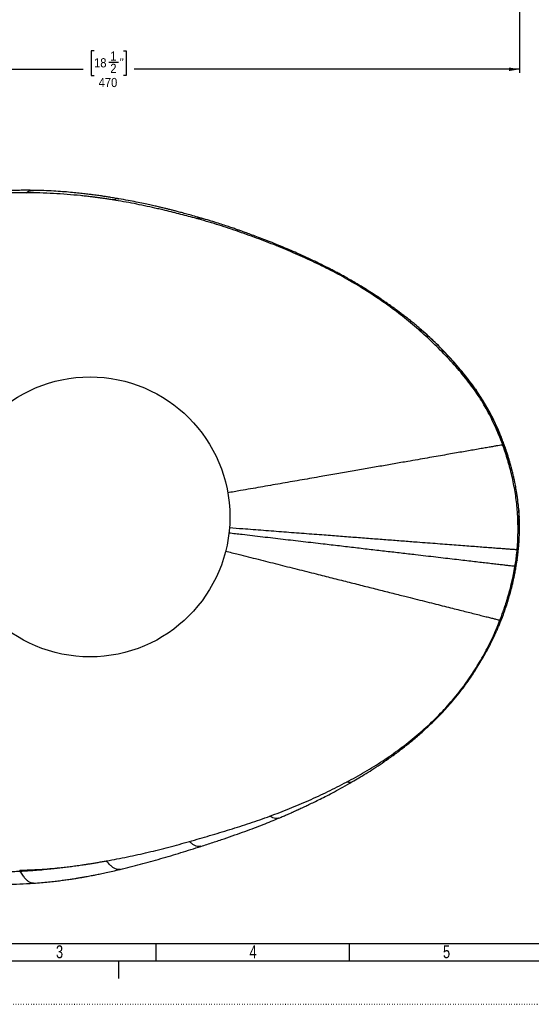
# Model space of a CAD drawing. Extents: x 0 to 594, y 0 to 841.
# Tile 2 of 9: x 146 to 294, y 0 to 284. Entities that reach past the tile are written whole.
import ezdxf

# ---------------------------------------------------------------- set-up
doc = ezdxf.new("R2010")
doc.units = 0
doc.linetypes.add('SLD-PUNTI', pattern=[0.635, 0, -0.635])
doc.linetypes.add('SLD-SOLIDO', pattern=[0])
doc.layers.get('0').update_dxf_attribs({"linetype": 'CONTINUOUS'})
doc.layers.add('FORMAT', color=7, linetype='SLD-SOLIDO')
doc.styles.add('SLDTEXTSTYLE2', font='ARIALN.TTF', dxfattribs={"width": 0.87})
doc.styles.add('SLDTEXTSTYLE3', font='GOTHIC.TTF', dxfattribs={"width": 0.913})
doc.dimstyles.new('SLDDIMSTYLE0', dxfattribs={"dimtxt": 2.645833, "dimasz": 3, "dimexe": 0, "dimexo": 0.0625, "dimgap": 0.661458, "dimtad": 0, "dimdec": 1, "dimlfac": 2, "dimrnd": 1e-09, "dimzin": 12, "dimtxsty": 'SLDTEXTSTYLE3', "dimsah": 1, "dimcen": 0.09, "dimazin": 3, "dimtfac": 1, "dimtdec": 1, "dimtofl": 0, "dimtmove": 0, "dimatfit": 3, "dimtolj": 1, "dimtzin": 12})

# ---------------------------------------------------------------- blocks, each defined once
blk = doc.blocks.new('_D')
at = {"layer": 'FORMAT', "color": 7}
for p, q in [((290.42, 392.43), (290.42, 269.02)), ((52.91, 379.97), (52.91, 269.02)), ((167.41, 275.35), (166.6, 275.35)), ((166.6, 275.35), (166.6, 268.22)), ((175.92, 275.35), (176.73, 275.35)), ((176.73, 275.35), (176.73, 268.22)), ((171.71, 272.06), (174.44, 272.06)), ((52.91, 270.02), (164.29, 270.02)), ((166.6, 268.22), (167.41, 268.22)), ((176.73, 268.22), (175.92, 268.22)), ((290.42, 270.02), (179.04, 270.02))]:
    blk.add_line(p, q, dxfattribs=at)
for points in [[(52.91, 270.02), (55.91, 269.52), (55.91, 270.52)], [(290.42, 270.02), (287.42, 270.52), (287.42, 269.52)]]:
    blk.add_solid(points, dxfattribs=at)
at = {"layer": 'FORMAT', "color": 7, "attachment_point": 1, "style": 'SLDTEXTSTYLE3'}
for s, insert, char_height in [('18', (167.41, 273.21), 2.646), ('1', (172.1, 275.2), 2.65), ('"', (174.83, 273.21), 2.65), ('2', (172.1, 271.6), 2.65), ('470', (168.73, 267.53), 2.646)]:
    blk.add_mtext(s, dxfattribs=dict(at, insert=insert, char_height=char_height))

msp = doc.modelspace()

# ---------------------------------------------------------------- linework, layer by layer
at = {"color": 8, "linetype": 'SLD-SOLIDO'}
for p, q in [((262.031, 194.779), (262.545, 194.343)), ((277.69, 177.607), (278.007, 177.16))]:
    msp.add_line(p, q, dxfattribs=at)
at = {"color": 7, "linetype": 'SLD-SOLIDO'}
for p, q in [((278.007, 177.16), (278.036, 177.121)), ((289.733, 128.384), (289.704, 128.174)), ((577.001, 17.499), (17.501, 17.499)), ((185.351, 12.499), (185.351, 17.499)), ((241.301, 12.499), (241.301, 17.499)), ((582.001, 12.499), (12.501, 12.499)), ((174.499, 12.499), (174.499, 7.499))]:
    msp.add_line(p, q, dxfattribs=at)
at = {"color": 7, "linetype": 'SLD-PUNTI'}
msp.add_line((0.001, -0.001), (594.499, -0.001), dxfattribs=at)
at = {"color": 7, "linetype": 'SLD-SOLIDO'}
msp.add_circle((166.235, 140.752), 40.438, dxfattribs=at)
at = {"color": 8, "linetype": 'SLD-SOLIDO'}
for points in [[(147.793, 234.352), (146.72, 234.352), (144.572, 234.328), (141.353, 234.207), (138.139, 233.976), (134.934, 233.637), (131.741, 233.199), (128.563, 232.66), (125.407, 232.007), (123.319, 231.498), (122.28, 231.225)], [(163.525, 233.523), (162.218, 233.656), (159.602, 233.891), (155.672, 234.149), (151.735, 234.312), (149.108, 234.351), (147.793, 234.352)], [(277.005, 177.945), (275.869, 179.514), (273.458, 182.551), (269.567, 186.868), (265.47, 190.989), (262.626, 193.619), (261.172, 194.898)], [(289.907, 140.752), (289.898, 140.937), (289.888, 141.122), (289.878, 141.307)], [(194.975, 47.025), (196.929, 47.579), (200.834, 48.704), (206.672, 50.457), (212.482, 52.302), (216.318, 53.643), (218.227, 54.341)], [(120.611, 40.144), (121.307, 40.015), (122.702, 39.772), (124.802, 39.447), (126.91, 39.167), (129.024, 38.929), (131.144, 38.734), (133.269, 38.578), (135.397, 38.462), (137.528, 38.383), (139.66, 38.341), (141.794, 38.337), (143.929, 38.372), (145.352, 38.421), (146.063, 38.453)], [(166.235, 40.608), (166.633, 40.671), (167.429, 40.799), (168.62, 40.997), (169.81, 41.201), (170.602, 41.341), (170.999, 41.412)], [(145.897, 38.743), (145.952, 38.645), (146.008, 38.548), (146.063, 38.453)]]:
    msp.add_open_spline(points, degree=3, dxfattribs=at)
at = {"color": 7, "linetype": 'SLD-SOLIDO'}
for points, knots in [([(149.867, 235.05), (149.258, 235.058), (148.069, 235.072), (146.328, 235.066), (144.689, 235.041), (143.183, 234.998), (141.837, 234.942), (140.653, 234.879), (139.545, 234.807), (138.5, 234.728), (137.449, 234.636), (136.443, 234.538), (135.48, 234.434), (134.626, 234.335), (133.831, 234.236), (132.944, 234.119), (131.823, 233.961), (130.544, 233.763), (129.155, 233.527), (127.704, 233.255), (126.081, 232.921), (124.948, 232.658), (124.352, 232.52)], [0, 0, 0, 0, 0.07107781, 0.13881837, 0.20312921, 0.26228308, 0.31468124, 0.36031393, 0.40061155, 0.44422229, 0.48254144, 0.52372932, 0.56225204, 0.59550959, 0.62409466, 0.6557788, 0.69984657, 0.75629792, 0.80676486, 0.86420068, 0.92861144, 1, 1, 1, 1]), ([(174.599, 232.608), (174.064, 232.7), (173.067, 232.871), (171.682, 233.096), (170.522, 233.276), (169.585, 233.416), (168.789, 233.53), (167.992, 233.642), (167.054, 233.768), (165.853, 233.921), (164.368, 234.098), (162.577, 234.294), (160.529, 234.493), (158.223, 234.684), (155.657, 234.854), (152.831, 234.989), (150.859, 235.03), (149.83, 235.051)], [0, 0, 0, 0, 0.0654817, 0.1218836, 0.1690911, 0.2070992, 0.2360243, 0.2661699, 0.3041588, 0.349994, 0.4119891, 0.4842495, 0.5667902, 0.6596185, 0.762731, 0.8761439, 1, 1, 1, 1]), ([(198.472, 227.013), (197.793, 227.207), (196.512, 227.574), (194.7, 228.075), (193.117, 228.503), (191.764, 228.862), (190.642, 229.153), (189.753, 229.38), (189.096, 229.546), (188.656, 229.655), (188.315, 229.74), (187.883, 229.846), (187.205, 230.011), (186.229, 230.244), (184.976, 230.536), (183.444, 230.88), (181.631, 231.27), (179.535, 231.697), (177.155, 232.156), (175.469, 232.454), (174.58, 232.611)], [0, 0, 0, 0, 0.0863808, 0.163046, 0.2299173, 0.2869805, 0.3342265, 0.3716517, 0.399256, 0.4170393, 0.4270368, 0.4421487, 0.4714242, 0.5122434, 0.5646119, 0.6285342, 0.7040122, 0.7910529, 0.889673, 1, 1, 1, 1]), ([(221.436, 218.909), (220.579, 219.265), (218.952, 219.94), (216.624, 220.847), (214.552, 221.627), (212.746, 222.296), (211.207, 222.856), (209.941, 223.308), (208.795, 223.712), (207.605, 224.124), (206.205, 224.599), (204.587, 225.137), (202.749, 225.73), (200.688, 226.368), (199.234, 226.791), (198.471, 227.014)], [0, 0, 0, 0, 0.114246, 0.2168351, 0.3076799, 0.386727, 0.4539621, 0.5093802, 0.552245, 0.6037, 0.6644048, 0.7343624, 0.8135887, 0.9021072, 1, 1, 1, 1]), ([(242.915, 208.384), (242.369, 208.702), (241.341, 209.3), (239.882, 210.123), (238.605, 210.822), (237.516, 211.404), (236.653, 211.857), (235.999, 212.196), (235.536, 212.434), (235.197, 212.606), (234.915, 212.749), (234.608, 212.904), (234.115, 213.152), (233.383, 213.516), (232.37, 214.014), (231.127, 214.612), (229.651, 215.307), (227.94, 216.091), (225.99, 216.959), (223.801, 217.911), (222.257, 218.563), (221.446, 218.905)], [0, 0, 0, 0, 0.0789442, 0.1487751, 0.2094442, 0.2609139, 0.3031561, 0.3312968, 0.3530134, 0.3683055, 0.378775, 0.3927268, 0.411352, 0.4480551, 0.4952807, 0.5530346, 0.6213223, 0.7001471, 0.7895166, 0.8894491, 1, 1, 1, 1]), ([(262.065, 194.761), (261.902, 194.902), (261.58, 195.18), (261.055, 195.624), (260.504, 196.085), (259.773, 196.69), (258.842, 197.449), (257.76, 198.312), (256.704, 199.131), (255.718, 199.879), (254.798, 200.562), (253.936, 201.189), (252.962, 201.886), (251.819, 202.687), (250.442, 203.63), (248.893, 204.664), (247.116, 205.815), (245.106, 207.079), (243.675, 207.932), (242.927, 208.377)], [0, 0, 0, 0, 0.0321376, 0.0637594, 0.0954648, 0.1277977, 0.1859974, 0.2461746, 0.3023118, 0.3542364, 0.4020213, 0.4466397, 0.4884313, 0.5527009, 0.6221408, 0.6999931, 0.7894004, 0.8899466, 1, 1, 1, 1]), ([(262.512, 194.368), (262.5, 194.379), (262.347, 194.516), (262.2, 194.644), (262.065, 194.761)], [0, 0, 0, 0, 0.0766849, 1, 1, 1, 1]), ([(277.999, 177.195), (277.467, 177.944), (276.403, 179.443), (274.696, 181.627), (272.906, 183.799), (271.017, 185.964), (269.035, 188.112), (266.963, 190.229), (264.818, 192.309), (263.331, 193.64), (262.586, 194.307)], [0, 0, 0, 0, 0.1215207, 0.2432812, 0.3656744, 0.4894899, 0.6150884, 0.7423284, 0.8708388, 1, 1, 1, 1]), ([(287.085, 158.372), (286.972, 158.73), (286.764, 159.387), (286.466, 160.267), (286.217, 160.984), (285.997, 161.596), (285.76, 162.242), (285.482, 162.979), (285.137, 163.863), (284.746, 164.823), (284.331, 165.794), (283.957, 166.634), (283.565, 167.486), (283.109, 168.441), (282.563, 169.537), (281.965, 170.681), (281.412, 171.691), (280.886, 172.617), (280.356, 173.52), (279.705, 174.588), (278.923, 175.824), (278.339, 176.69), (278.027, 177.154)], [0, 0, 0, 0, 0.0535698, 0.0982959, 0.1331279, 0.1613335, 0.1933403, 0.2307444, 0.2740382, 0.3318533, 0.3819993, 0.4253612, 0.463194, 0.5158828, 0.5763593, 0.6384613, 0.7004475, 0.7408927, 0.7903881, 0.8500109, 0.9198259, 1, 1, 1, 1]), ([(285.547, 161.554), (285.372, 161.523), (285.021, 161.462), (284.208, 161.32), (283.199, 161.144), (281.978, 160.931), (280.548, 160.681), (278.902, 160.394), (277.116, 160.082), (275.217, 159.751), (273.236, 159.406), (271.093, 159.032), (268.792, 158.631), (266.338, 158.203), (263.738, 157.75), (261, 157.272), (257.81, 156.716), (254.166, 156.081), (250.064, 155.366), (245.833, 154.629), (241.483, 153.871), (237.024, 153.094), (232.156, 152.246), (226.888, 151.328), (221.241, 150.344), (215.529, 149.348), (210.457, 148.464), (207.272, 147.91), (206.032, 147.694)], [0, 0, 0, 0, 0.0363669, 0.0727368, 0.1091045, 0.1454758, 0.1818551, 0.2182302, 0.2545991, 0.2864258, 0.3182584, 0.3500944, 0.3819325, 0.4137735, 0.4456132, 0.4774421, 0.5092618, 0.5516993, 0.5941439, 0.6365872, 0.6790251, 0.7214561, 0.7638838, 0.8148048, 0.8657279, 0.9166467, 0.967561, 1, 1, 1, 1]), ([(290.181, 143.082), (290.148, 143.449), (290.088, 144.115), (289.987, 145.017), (289.896, 145.76), (289.809, 146.408), (289.721, 147.015), (289.633, 147.591), (289.526, 148.255), (289.395, 149.011), (289.234, 149.883), (289.041, 150.863), (288.809, 151.96), (288.526, 153.188), (288.278, 154.183), (288.081, 154.932), (287.951, 155.41), (287.806, 155.933), (287.623, 156.575), (287.38, 157.407), (287.189, 158.03), (287.084, 158.376)], [0, 0, 0, 0, 0.0707062, 0.12813, 0.1738059, 0.2145798, 0.254009, 0.2917062, 0.3263742, 0.3829457, 0.4386518, 0.4964383, 0.5744696, 0.653808, 0.7383035, 0.7710762, 0.8022583, 0.8331545, 0.8752011, 0.9308056, 1, 1, 1, 1]), ([(289.732, 128.38), (289.743, 128.456), (289.776, 128.691), (289.83, 129.097), (289.886, 129.529), (289.942, 129.975), (289.991, 130.395), (290.036, 130.788), (290.075, 131.152), (290.117, 131.564), (290.162, 132.042), (290.211, 132.598), (290.268, 133.338), (290.321, 134.156), (290.361, 134.978), (290.384, 135.599), (290.399, 136.126), (290.41, 136.673), (290.418, 137.341), (290.418, 138.044), (290.41, 138.646), (290.4, 139.139), (290.388, 139.606), (290.37, 140.104), (290.345, 140.669), (290.31, 141.329), (290.257, 142.153), (290.208, 142.755), (290.181, 143.083)], [0, 0, 0, 0, 0.0161441, 0.0504322, 0.0810712, 0.1069038, 0.1422321, 0.1654266, 0.1903055, 0.2178481, 0.2501655, 0.2884764, 0.3315853, 0.4014604, 0.4553043, 0.4990715, 0.5274424, 0.562188, 0.6098767, 0.6626087, 0.7045881, 0.7318691, 0.7624118, 0.7992469, 0.8326743, 0.8770322, 0.9331022, 1, 1, 1, 1]), ([(206.519, 137.671), (207.813, 137.572), (211.117, 137.32), (216.376, 136.917), (222.3, 136.464), (228.157, 136.016), (233.628, 135.598), (238.696, 135.211), (243.349, 134.856), (247.9, 134.508), (252.336, 134.169), (256.647, 133.84), (260.485, 133.547), (263.862, 133.29), (266.776, 133.068), (269.543, 132.857), (272.16, 132.657), (274.621, 132.47), (276.915, 132.295), (279.034, 132.134), (281.061, 131.98), (282.955, 131.837), (284.687, 131.705), (286.18, 131.593), (287.442, 131.498), (288.463, 131.421), (289.253, 131.362), (289.58, 131.338), (289.743, 131.326)], [0, 0, 0, 0, 0.0327526, 0.0836448, 0.1345364, 0.1854251, 0.2363155, 0.2787194, 0.3211257, 0.3635361, 0.4059518, 0.4483718, 0.4907855, 0.5225894, 0.5543946, 0.5862109, 0.6180568, 0.649932, 0.6818169, 0.713692, 0.7455409, 0.7819078, 0.818265, 0.8546212, 0.8909703, 0.9273115, 0.9636535, 1, 1, 1, 1]), ([(289.109, 126.456), (288.95, 126.474), (288.632, 126.51), (287.834, 126.602), (286.814, 126.719), (285.554, 126.864), (284.063, 127.036), (282.346, 127.235), (280.46, 127.454), (278.444, 127.688), (276.34, 127.932), (274.063, 128.196), (271.62, 128.48), (269.019, 128.782), (266.268, 129.102), (263.372, 129.439), (260.015, 129.829), (256.2, 130.273), (251.914, 130.772), (247.504, 131.286), (242.981, 131.812), (238.356, 132.351), (233.321, 132.938), (227.88, 133.572), (222.058, 134.25), (216.166, 134.937), (210.94, 135.546), (207.657, 135.928), (206.374, 136.078)], [0, 0, 0, 0, 0.0363562, 0.0727155, 0.1090801, 0.1454468, 0.1818136, 0.2181776, 0.2545423, 0.2863695, 0.3182028, 0.3500399, 0.3818767, 0.4137075, 0.4455273, 0.4773338, 0.5091466, 0.5515813, 0.5940146, 0.6364423, 0.6788671, 0.7212903, 0.7637105, 0.8146169, 0.8655236, 0.9164309, 0.967339, 1, 1, 1, 1]), ([(286.788, 115.58), (286.826, 115.7), (286.898, 115.925), (287.082, 116.509), (287.304, 117.223), (287.535, 118.012), (287.704, 118.613), (287.833, 119.088), (287.939, 119.49), (288.044, 119.895), (288.161, 120.356), (288.348, 121.116), (288.588, 122.138), (288.8, 123.106), (288.954, 123.851), (289.069, 124.428), (289.196, 125.094), (289.329, 125.838), (289.431, 126.44), (289.489, 126.814), (289.506, 126.921)], [0, 0, 0, 0, 0.03539848, 0.06596083, 0.15582715, 0.224693, 0.27412992, 0.3136533, 0.34908827, 0.37953736, 0.41944143, 0.46930042, 0.57771815, 0.68483995, 0.72034114, 0.77013353, 0.83713586, 0.89893855, 0.9711277, 1, 1, 1, 1]), ([(276.922, 95.361), (277.293, 95.931), (277.989, 96.998), (278.922, 98.516), (279.698, 99.823), (280.322, 100.915), (280.803, 101.784), (281.168, 102.458), (281.463, 103.014), (281.746, 103.557), (282.056, 104.161), (282.401, 104.849), (282.822, 105.709), (283.294, 106.705), (283.794, 107.801), (284.265, 108.872), (284.668, 109.824), (285.033, 110.716), (285.383, 111.6), (285.711, 112.464), (286.008, 113.275), (286.264, 114), (286.527, 114.772), (286.7, 115.308), (286.789, 115.581)], [0, 0, 0, 0, 0.0900729, 0.168799, 0.235934, 0.2914506, 0.3353282, 0.3675609, 0.3929706, 0.4192331, 0.4495261, 0.4838364, 0.5221419, 0.5774951, 0.6309335, 0.6824583, 0.7328193, 0.7680476, 0.8100794, 0.858975, 0.8910203, 0.9254688, 0.9620207, 1, 1, 1, 1]), ([(261.247, 77.722), (262.135, 78.517), (263.865, 80.064), (266.303, 82.427), (268.545, 84.733), (270.586, 86.982), (272.426, 89.17), (274.067, 91.285), (275.538, 93.305), (276.438, 94.635), (276.871, 95.275)], [0, 0, 0, 0, 0.1518663, 0.2959101, 0.4323162, 0.5610707, 0.6821673, 0.795652, 0.90154, 1, 1, 1, 1]), ([(276.923, 95.38), (276.907, 95.339), (276.891, 95.297), (276.871, 95.276), (276.871, 95.276)], [0, 0, 0, 0, 0.9854159, 1, 1, 1, 1]), ([(241.975, 64.209), (242.635, 64.594), (244.006, 65.396), (246.123, 66.686), (248.377, 68.107), (250.758, 69.677), (253.256, 71.407), (255.859, 73.318), (258.555, 75.417), (260.335, 76.941), (261.248, 77.723)], [0, 0, 0, 0, 0.0978305, 0.2033623, 0.316686, 0.4378164, 0.566738, 0.703426, 0.8478738, 1, 1, 1, 1]), ([(220.772, 53.746), (221.243, 53.947), (222.095, 54.309), (223.233, 54.804), (224.071, 55.174), (224.642, 55.428), (225.027, 55.601), (225.347, 55.744), (225.664, 55.888), (225.994, 56.038), (226.407, 56.226), (226.92, 56.461), (227.577, 56.766), (228.457, 57.177), (229.62, 57.728), (231.097, 58.442), (232.819, 59.293), (234.785, 60.286), (236.987, 61.433), (239.418, 62.747), (241.099, 63.708), (241.98, 64.211)], [0, 0, 0, 0, 0.064903, 0.1172252, 0.1570424, 0.1808253, 0.1963381, 0.210422, 0.2251166, 0.2404219, 0.2563381, 0.2825834, 0.3119799, 0.3482569, 0.4058541, 0.475296, 0.5565794, 0.6497011, 0.7546602, 0.8714546, 1, 1, 1, 1]), ([(198.309, 45.618), (199.465, 45.991), (201.718, 46.719), (204.998, 47.808), (208.09, 48.865), (210.989, 49.904), (213.697, 50.916), (216.222, 51.884), (218.559, 52.817), (220.047, 53.441), (220.762, 53.742)], [0, 0, 0, 0, 0.1523258, 0.2968104, 0.4335034, 0.5624049, 0.6835145, 0.7968323, 0.902352, 1, 1, 1, 1]), ([(174.912, 38.951), (176.882, 39.44), (180.821, 40.417), (186.683, 42.048), (192.516, 43.772), (196.38, 45.003), (198.311, 45.619)], [0, 0, 0, 0, 0.2501496, 0.5001154, 0.7500815, 1, 1, 1, 1]), ([(149.893, 34.98), (150.654, 35.035), (152.11, 35.14), (154.19, 35.334), (156.068, 35.538), (157.746, 35.744), (159.321, 35.956), (160.757, 36.164), (162.018, 36.358), (162.972, 36.513), (163.592, 36.616), (163.967, 36.68), (164.248, 36.728), (164.617, 36.792), (165.141, 36.885), (165.824, 37.008), (166.736, 37.178), (167.901, 37.403), (169.341, 37.694), (171.003, 38.049), (172.886, 38.47), (174.212, 38.785), (174.912, 38.951)], [0, 0, 0, 0, 0.0901118, 0.172261, 0.2466022, 0.3131325, 0.3718498, 0.4342615, 0.4844721, 0.5224843, 0.5483002, 0.5587356, 0.5673271, 0.5819888, 0.603011, 0.6303947, 0.6641399, 0.7130307, 0.7710811, 0.8382904, 0.9146581, 1, 1, 1, 1]), ([(123.839, 36.14), (124.681, 36.006), (126.432, 35.728), (129.171, 35.387), (132.119, 35.1), (135.277, 34.876), (138.644, 34.728), (142.216, 34.681), (145.991, 34.745), (148.57, 34.901), (149.893, 34.98)], [0, 0, 0, 0, 0.0978529, 0.2033909, 0.316725, 0.4378439, 0.5667488, 0.7034355, 0.8478961, 1, 1, 1, 1])]:
    msp.add_open_spline(points, degree=3, knots=knots, dxfattribs=at)
at = {"color": 8, "linetype": 'SLD-SOLIDO'}
for points, knots in [([(147.793, 234.352), (148.057, 234.508), (148.585, 234.821), (149.272, 235.039), (149.704, 235.027), (149.868, 235.023)], [0, 0, 0, 0, 0.3835649, 0.7670778, 1, 1, 1, 1]), ([(166.235, 233.226), (166.01, 233.253), (165.558, 233.305), (164.88, 233.38), (164.203, 233.453), (163.751, 233.5), (163.525, 233.523)], [0.75398455, 0.75398455, 0.75398455, 0.75398455, 0.7550009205, 0.7560172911, 0.7570336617, 0.7580500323, 0.7580500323, 0.7580500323, 0.7580500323]), ([(166.656, 233.176), (166.621, 233.18), (166.551, 233.189), (166.445, 233.201), (166.34, 233.214), (166.27, 233.222), (166.235, 233.226)], [0.75335679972, 0.75335679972, 0.75335679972, 0.75335679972, 0.75351373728, 0.75367067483, 0.75382761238, 0.75398454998, 0.75398454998, 0.75398454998, 0.75398454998]), ([(170.521, 232.659), (170.2, 232.706), (169.556, 232.799), (168.59, 232.932), (167.624, 233.057), (166.979, 233.137), (166.656, 233.176)], [0.7475752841, 0.7475752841, 0.7475752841, 0.7475752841, 0.749020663, 0.7504660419, 0.7519114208, 0.7533567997, 0.7533567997, 0.7533567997, 0.7533567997]), ([(172.895, 232.292), (172.697, 232.324), (172.302, 232.387), (171.709, 232.48), (171.115, 232.571), (170.719, 232.63), (170.521, 232.659)], [0.7440144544, 0.7440144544, 0.7440144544, 0.7440144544, 0.7449046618, 0.7457948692, 0.7466850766, 0.7475752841, 0.7475752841, 0.7475752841, 0.7475752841]), ([(172.895, 232.292), (173.161, 232.405), (173.692, 232.63), (174.25, 232.702), (174.563, 232.604), (174.599, 232.592)], [0, 0, 0, 0, 0.4690792, 0.9380902, 1, 1, 1, 1]), ([(185.007, 229.933), (184.004, 230.16), (181.995, 230.602), (178.972, 231.219), (175.939, 231.786), (173.91, 232.128), (172.895, 232.292)], [0.725720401, 0.725720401, 0.725720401, 0.725720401, 0.730293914, 0.734867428, 0.739440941, 0.744014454, 0.744014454, 0.744014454, 0.744014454]), ([(188.012, 229.234), (187.762, 229.294), (187.261, 229.412), (186.511, 229.588), (185.759, 229.762), (185.258, 229.876), (185.007, 229.933)], [0.721146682, 0.721146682, 0.721146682, 0.721146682, 0.7222901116, 0.7234335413, 0.724576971, 0.7257204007, 0.7257204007, 0.7257204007, 0.7257204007]), ([(196.976, 226.934), (196.232, 227.139), (194.743, 227.542), (192.505, 228.126), (190.261, 228.691), (188.762, 229.055), (188.012, 229.234)], [0.707426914, 0.707426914, 0.707426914, 0.707426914, 0.710856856, 0.714286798, 0.71771674, 0.721146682, 0.721146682, 0.721146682, 0.721146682]), ([(196.976, 226.934), (197.181, 226.997), (197.591, 227.124), (198.104, 227.125), (198.393, 227.02), (198.469, 226.992)], [0, 0, 0, 0, 0.4245311, 0.8489756, 1, 1, 1, 1]), ([(220.055, 219.09), (219.113, 219.47), (217.223, 220.218), (214.367, 221.285), (211.499, 222.318), (208.623, 223.328), (205.733, 224.299), (202.83, 225.231), (199.911, 226.111), (197.956, 226.664), (196.976, 226.934)], [0.671281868, 0.671281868, 0.671281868, 0.671281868, 0.675799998, 0.680318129, 0.68483626, 0.689354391, 0.693872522, 0.698390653, 0.702908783, 0.707426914, 0.707426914, 0.707426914, 0.707426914]), ([(220.055, 219.09), (220.266, 219.104), (220.688, 219.132), (221.173, 219.039), (221.406, 218.912), (221.441, 218.893)], [0, 0, 0, 0, 0.4589661, 0.9180714, 1, 1, 1, 1]), ([(241.829, 208.669), (240.084, 209.673), (236.561, 211.626), (231.143, 214.298), (225.637, 216.783), (221.922, 218.336), (220.055, 219.09)], [0.635482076, 0.635482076, 0.635482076, 0.635482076, 0.644432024, 0.653381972, 0.66233192, 0.671281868, 0.671281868, 0.671281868, 0.671281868]), ([(261.172, 194.898), (259.683, 196.206), (256.626, 198.731), (251.855, 202.282), (247.745, 205.051), (244.39, 207.16), (242.688, 208.174), (241.829, 208.669)], [0.600255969, 0.600255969, 0.600255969, 0.600255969, 0.609062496, 0.617869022, 0.626675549, 0.631078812, 0.635482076, 0.635482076, 0.635482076, 0.635482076]), ([(241.829, 208.669), (242.057, 208.654), (242.455, 208.627), (242.78, 208.44), (242.918, 208.361)], [0, 0, 0, 0, 0.574831, 1, 1, 1, 1]), ([(261.172, 194.898), (261.284, 194.889), (261.594, 194.845), (262.034, 194.708), (262.318, 194.539), (262.545, 194.343)], [0.78776253, 0.78776253, 0.78776253, 0.78776253, 0.83333333, 0.91666667, 1, 1, 1, 1]), ([(277.69, 177.607), (277.329, 178.123), (275.851, 180.161), (272.697, 184.082), (268.465, 188.744), (264.88, 192.252), (263.015, 193.931), (262.545, 194.343)], [0, 0, 0, 0, 0.0833333, 0.3333333, 0.6666667, 0.9166667, 1, 1, 1, 1]), ([(285.549, 161.554), (285.184, 162.559), (284.178, 165.144), (282.332, 169.227), (279.872, 173.713), (278.004, 176.566), (277.005, 177.945)], [0.538400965, 0.538400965, 0.538400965, 0.538400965, 0.543147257, 0.550710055, 0.558272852, 0.56583565, 0.56583565, 0.56583565, 0.56583565]), ([(277.005, 177.945), (277.023, 177.943), (277.172, 177.924), (277.405, 177.86), (277.56, 177.76), (277.69, 177.607)], [0.82190428, 0.82190428, 0.82190428, 0.82190428, 0.83333333, 0.91666667, 1, 1, 1, 1]), ([(286.411, 159.896), (286.263, 160.385), (285.553, 162.471), (283.964, 166.589), (281.538, 171.555), (279.243, 175.326), (278.006, 177.155), (277.69, 177.607)], [0, 0, 0, 0, 0.0833333, 0.3333333, 0.6666667, 0.9166667, 1, 1, 1, 1]), ([(286.173, 159.757), (286.124, 159.907), (286.023, 160.208), (285.867, 160.657), (285.709, 161.106), (285.601, 161.405), (285.547, 161.554)], [0, 0, 0, 0, 0.015495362, 0.03099073, 0.046486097, 0.061981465, 0.061981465, 0.061981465, 0.061981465]), ([(287.485, 155.463), (287.385, 155.825), (287.182, 156.546), (286.859, 157.621), (286.525, 158.691), (286.291, 159.402), (286.173, 159.757)], [0.06198147, 0.06198147, 0.06198147, 0.06198147, 0.09858672, 0.13519197, 0.17179723, 0.20840249, 0.20840249, 0.20840249, 0.20840249]), ([(286.174, 159.757), (286.209, 159.815), (286.281, 159.911), (286.353, 159.954), (286.411, 159.896)], [0.84137738, 0.84137738, 0.84137738, 0.84137738, 0.91666667, 1, 1, 1, 1]), ([(286.411, 159.896), (286.551, 159.431), (286.785, 158.57), (287.153, 157.097), (287.37, 156.065), (287.486, 155.464)], [0, 0, 0, 0, 0.08333333, 0.16666667, 0.28501148, 0.28501148, 0.28501148, 0.28501148]), ([(286.411, 159.896), (286.486, 159.783), (286.637, 159.556), (286.868, 159.007), (287.012, 158.631), (287.083, 158.376), (287.084, 158.375)], [0, 0, 0, 0, 0.3318116, 0.6659571, 0.9991411, 1, 1, 1, 1]), ([(289.878, 141.307), (289.872, 141.403), (289.819, 142.281), (289.683, 143.939), (289.403, 146.272), (289.044, 148.594), (288.607, 150.903), (288.175, 152.812), (287.794, 154.331), (287.59, 155.086), (287.485, 155.463)], [0.20840249, 0.20840249, 0.20840249, 0.20840249, 0.21777622, 0.29410632, 0.37043642, 0.44676652, 0.52309662, 0.59942672, 0.63759177, 0.67575683, 0.67575683, 0.67575683, 0.67575683]), ([(290.169, 143.098), (290.211, 142.491), (290.302, 141.179), (290.232, 139.1), (290.073, 137.633), (289.993, 136.899)], [0, 0, 0, 0, 0.3010854, 0.6504865, 1, 1, 1, 1]), ([(289.992, 136.899), (289.995, 137.682), (289.981, 138.967), (289.932, 140.251), (289.907, 140.752)], [0.69380639, 0.69380639, 0.69380639, 0.69380639, 0.77013652, 0.81904333, 0.81904333, 0.81904333, 0.81904333]), ([(289.947, 134.63), (289.954, 134.82), (289.966, 135.198), (289.979, 135.765), (289.989, 136.332), (289.992, 136.71), (289.992, 136.899)], [0.819043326, 0.819043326, 0.819043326, 0.819043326, 0.837512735, 0.855982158, 0.87445158, 0.892920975, 0.892920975, 0.892920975, 0.892920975]), ([(289.704, 128.174), (289.715, 128.252), (289.77, 128.665), (289.85, 129.346), (289.911, 129.984), (289.956, 130.609), (289.988, 131.248), (290.006, 131.894), (290.011, 132.54), (290.003, 133.193), (289.984, 133.861), (289.963, 134.343), (289.949, 134.6), (289.947, 134.63)], [0, 0, 0, 0, 0.08333333, 0.16666667, 0.25, 0.33333333, 0.41666667, 0.5, 0.58333333, 0.66666667, 0.75, 0.83333333, 0.84445915, 0.84445915, 0.84445915, 0.84445915]), ([(289.743, 131.326), (289.767, 131.601), (289.813, 132.152), (289.87, 132.978), (289.915, 133.804), (289.937, 134.355), (289.947, 134.63)], [0.89292098, 0.89292098, 0.89292098, 0.89292098, 0.91969073, 0.94646048, 0.97323023, 1, 1, 1, 1]), ([(205.421, 130.887), (206.65, 130.577), (209.81, 129.781), (214.836, 128.516), (220.513, 127.086), (226.117, 125.675), (231.35, 124.358), (236.189, 123.139), (240.634, 122.021), (244.98, 120.927), (249.216, 119.861), (253.331, 118.826), (256.992, 117.904), (260.212, 117.094), (262.99, 116.396), (265.629, 115.732), (268.123, 115.105), (270.465, 114.517), (272.647, 113.969), (274.661, 113.463), (276.589, 112.979), (278.393, 112.526), (280.033, 112.115), (281.449, 111.76), (282.639, 111.463), (283.594, 111.224), (284.333, 111.041), (284.619, 110.97), (284.762, 110.935)], [0, 0, 0, 0, 0.0324506, 0.0833691, 0.1342841, 0.185201, 0.2361187, 0.2785505, 0.3209855, 0.3634203, 0.4058549, 0.4482931, 0.4907343, 0.5225549, 0.5543707, 0.586199, 0.6180365, 0.6498784, 0.6817202, 0.713559, 0.7453932, 0.7817668, 0.8181396, 0.8545174, 0.8908966, 0.9272719, 0.9636372, 1, 1, 1, 1]), ([(289.109, 126.456), (289.322, 127.717), (289.55, 129.339), (289.711, 130.969), (289.743, 131.326)], [0.4860222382, 0.4860222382, 0.4860222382, 0.4860222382, 0.4915750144, 0.4931324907, 0.4931324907, 0.4931324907, 0.4931324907]), ([(286.984, 117.383), (287.108, 117.732), (287.371, 118.491), (287.754, 119.652), (288.13, 120.869), (288.474, 122.084), (288.785, 123.3), (289.061, 124.519), (289.308, 125.761), (289.532, 127.046), (289.67, 127.944), (289.704, 128.174)], [0.26262484, 0.26262484, 0.26262484, 0.26262484, 0.33333333, 0.41666667, 0.5, 0.58333333, 0.66666667, 0.75, 0.83333333, 0.91666667, 1, 1, 1, 1]), ([(286.983, 117.384), (287.093, 117.756), (287.309, 118.504), (287.72, 120.003), (288.198, 121.887), (288.696, 124.163), (288.979, 125.69), (289.109, 126.456)], [0.42196715, 0.42196715, 0.42196715, 0.42196715, 0.49422127, 0.56647537, 0.71098358, 0.85549179, 1, 1, 1, 1]), ([(285.82, 113.808), (285.923, 114.103), (286.126, 114.696), (286.422, 115.59), (286.712, 116.485), (286.894, 117.084), (286.983, 117.384)], [0.18979554, 0.18979554, 0.18979554, 0.18979554, 0.24783845, 0.30588135, 0.36392426, 0.42196715, 0.42196715, 0.42196715, 0.42196715]), ([(284.762, 110.935), (284.855, 111.172), (285.037, 111.648), (285.305, 112.365), (285.567, 113.084), (285.736, 113.566), (285.82, 113.808)], [0, 0, 0, 0, 0.04744889, 0.09489777, 0.14234666, 0.18979554, 0.18979554, 0.18979554, 0.18979554]), ([(286.768, 115.584), (286.67, 115.305), (286.45, 114.679), (286.045, 114.118), (285.821, 113.808)], [0, 0, 0, 0, 0.44628208, 1, 1, 1, 1]), ([(276.411, 94.934), (277.391, 96.399), (279.262, 99.389), (281.777, 104.043), (283.555, 107.923), (284.494, 110.244), (284.762, 110.935)], [0.436462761, 0.436462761, 0.436462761, 0.436462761, 0.444115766, 0.451768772, 0.459421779, 0.462641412, 0.462641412, 0.462641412, 0.462641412]), ([(260.569, 77.522), (261.32, 78.158), (262.807, 79.447), (264.991, 81.435), (267.106, 83.497), (269.823, 86.347), (273.008, 90.105), (275.317, 93.297), (276.411, 94.934)], [0.402281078, 0.402281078, 0.402281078, 0.402281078, 0.406553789, 0.410826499, 0.415099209, 0.419371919, 0.427917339, 0.436462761, 0.436462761, 0.436462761, 0.436462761]), ([(276.871, 95.276), (276.813, 95.2), (276.698, 95.05), (276.507, 94.972), (276.411, 94.934)], [0, 0, 0, 0, 0.4989134, 1, 1, 1, 1]), ([(240.429, 64.183), (241.321, 64.652), (243.095, 65.611), (245.723, 67.11), (248.316, 68.669), (250.872, 70.288), (253.383, 71.978), (255.84, 73.744), (258.24, 75.589), (259.8, 76.869), (260.569, 77.522)], [0.367229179, 0.367229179, 0.367229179, 0.367229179, 0.371610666, 0.375992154, 0.380373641, 0.384755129, 0.389136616, 0.393518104, 0.397899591, 0.402281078, 0.402281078, 0.402281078, 0.402281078]), ([(261.234, 77.748), (261.178, 77.694), (261.018, 77.54), (260.746, 77.529), (260.569, 77.522)], [0, 0, 0, 0, 0.3497939, 1, 1, 1, 1]), ([(218.227, 54.341), (220.129, 55.036), (223.91, 56.49), (229.509, 58.849), (235.03, 61.391), (238.636, 63.24), (240.429, 64.183)], [0.332013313, 0.332013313, 0.332013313, 0.332013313, 0.340817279, 0.349621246, 0.358425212, 0.367229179, 0.367229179, 0.367229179, 0.367229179]), ([(241.975, 64.232), (241.863, 64.171), (241.598, 64.025), (241.098, 64.016), (240.652, 64.127), (240.429, 64.183)], [0, 0, 0, 0, 0.2666448, 0.6333179, 1, 1, 1, 1]), ([(220.769, 53.783), (220.679, 53.736), (220.383, 53.581), (219.839, 53.628), (219.084, 53.851), (218.512, 54.178), (218.227, 54.341)], [0, 0, 0, 0, 0.1261541, 0.4174302, 0.7087023, 1, 1, 1, 1]), ([(170.999, 41.412), (173.019, 41.773), (177.05, 42.558), (183.063, 43.891), (188.047, 45.119), (192.01, 46.192), (193.987, 46.744), (194.975, 47.025)], [0.260975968, 0.260975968, 0.260975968, 0.260975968, 0.269901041, 0.278826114, 0.287751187, 0.292213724, 0.29667626, 0.29667626, 0.29667626, 0.29667626]), ([(198.312, 45.649), (198.185, 45.605), (197.844, 45.486), (197.28, 45.56), (196.578, 45.823), (195.802, 46.289), (195.25, 46.779), (194.975, 47.025)], [0, 0, 0, 0, 0.1288196, 0.3466793, 0.564505, 0.7822568, 1, 1, 1, 1]), ([(157.481, 39.45), (157.764, 39.48), (158.33, 39.54), (159.179, 39.636), (160.027, 39.737), (160.592, 39.807), (160.874, 39.843)], [0.2412189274, 0.2412189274, 0.2412189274, 0.2412189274, 0.2424521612, 0.2436853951, 0.2449186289, 0.2461518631, 0.2461518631, 0.2461518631, 0.2461518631]), ([(160.874, 39.843), (161.156, 39.879), (161.72, 39.952), (162.566, 40.065), (163.411, 40.184), (163.974, 40.265), (164.255, 40.306)], [0.2461518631, 0.2461518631, 0.2461518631, 0.2461518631, 0.2473842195, 0.2486165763, 0.249848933, 0.2510812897, 0.2510812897, 0.2510812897, 0.2510812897]), ([(164.255, 40.306), (164.421, 40.331), (164.751, 40.38), (165.246, 40.455), (165.741, 40.531), (166.071, 40.582), (166.235, 40.608)], [0.2510812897, 0.2510812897, 0.2510812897, 0.2510812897, 0.251804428, 0.2525275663, 0.2532507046, 0.2539738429, 0.2539738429, 0.2539738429, 0.2539738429]), ([(174.914, 38.979), (174.787, 38.945), (174.447, 38.856), (173.898, 38.958), (173.233, 39.244), (172.522, 39.768), (171.755, 40.48), (171.251, 41.101), (170.999, 41.412)], [0, 0, 0, 0, 0.10680094, 0.28550612, 0.46414532, 0.64271375, 0.821327, 1, 1, 1, 1]), ([(145.897, 38.743), (146.865, 38.757), (148.8, 38.808), (151.699, 38.955), (154.593, 39.167), (156.519, 39.349), (157.481, 39.45)], [0.22445291, 0.22445291, 0.22445291, 0.22445291, 0.228644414, 0.232835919, 0.237027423, 0.241218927, 0.241218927, 0.241218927, 0.241218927]), ([(146.063, 38.453), (146.756, 38.483), (148.141, 38.556), (150.217, 38.698), (152.292, 38.874), (154.364, 39.081), (156.093, 39.277), (157.132, 39.406), (157.481, 39.45)], [0, 0, 0, 0, 0.08333333, 0.16666667, 0.25, 0.33333333, 0.41666667, 0.45892369, 0.45892369, 0.45892369, 0.45892369]), ([(149.893, 35.012), (149.796, 34.998), (149.469, 34.951), (148.915, 35.141), (148.219, 35.58), (147.51, 36.311), (146.792, 37.256), (146.306, 38.054), (146.063, 38.453)], [0, 0, 0, 0, 0.0782736, 0.2626582, 0.4469582, 0.6312293, 0.8155816, 1, 1, 1, 1])]:
    msp.add_open_spline(points, degree=3, knots=knots, dxfattribs=at)

# ---------------------------------------------------------------- texts
at = {"color": 7, "linetype": 'CONTINUOUS', "char_height": 3.704, "attachment_point": 2, "style": 'SLDTEXTSTYLE2'}
for s, insert in [('3', (157.425, 17.028)), ('4', (213.375, 17.028)), ('5', (269.325, 17.028))]:
    msp.add_mtext(s, dxfattribs=dict(at, insert=insert))

# ---------------------------------------------------------------- dimensions: what is measured, and where the dimension line sits
at = {"layer": 'FORMAT', "color": 7}
dim = msp.add_linear_dim(base=(290.417, 270.022), p1=(52.913, 380.974), p2=(290.417, 393.425), dimstyle='SLDDIMSTYLE0', dxfattribs=at)
dim.commit()
dim.dimension.update_dxf_attribs({"geometry": '_D', "text_midpoint": (171.665, 270.022), "dimtype": 160})

doc.saveas('drawing.dxf')
